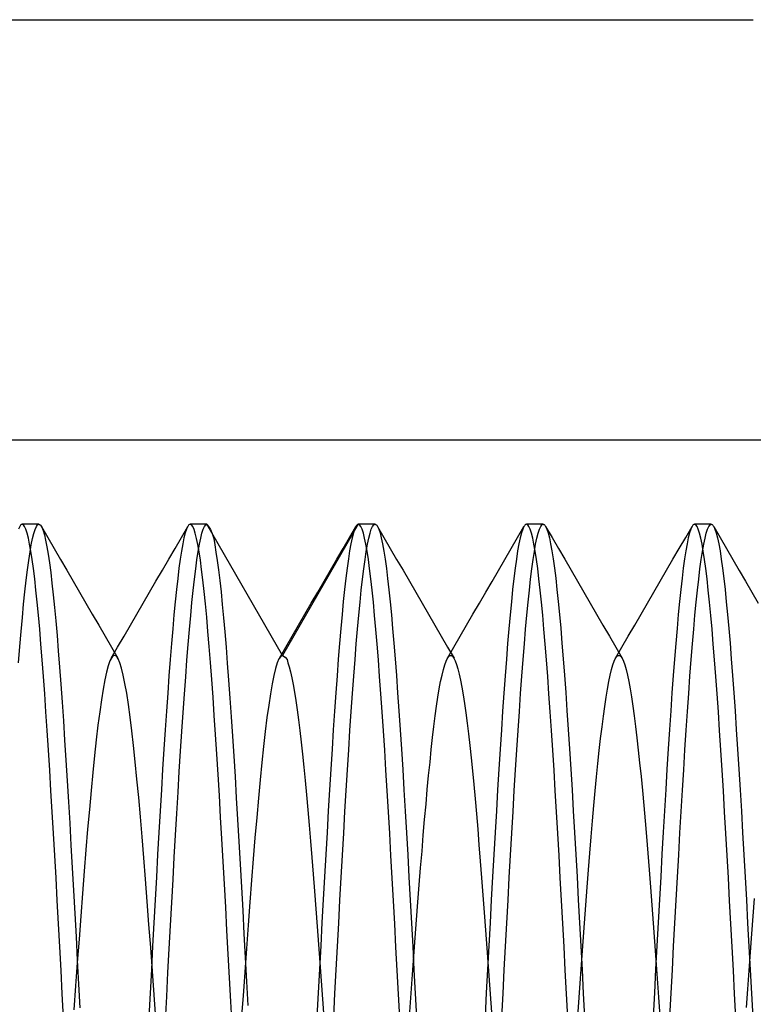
# Model space of a CAD drawing. Header units: millimetres. Extents: x -1 to 50, y 0 to 191.
# Tile 103 of 146: x 5.82 to 8, y 180.57 to 183.5. Entities that reach past the tile are written whole.
import ezdxf

# ---------------------------------------------------------------- set-up
doc = ezdxf.new("R2010")
doc.units = ezdxf.units.MM
doc.layers.add('MAIN-2', color=7, linetype='Continuous')

msp = doc.modelspace()

# ---------------------------------------------------------------- linework, layer by layer
at = {"layer": 'MAIN-2'}
for p, q in [((0.8, 183.5), (8, 183.5)), ((9, 182.25), (0, 182.25)), ((9, 182.25), (0, 182.25)), ((5.8178, 181.9937), (5.814, 181.9857)), ((5.819, 181.9957), (5.8178, 181.9937)), ((5.8202, 181.9972), (5.819, 181.9957)), ((5.8214, 181.9984), (5.8202, 181.9972)), ((5.8226, 181.9993), (5.8214, 181.9984)), ((5.8238, 181.9998), (5.8226, 181.9993)), ((5.825, 182), (5.8238, 181.9998)), ((5.8287, 181.9983), (5.825, 182)), ((5.875, 182), (5.825, 182)), ((5.8325, 181.9934), (5.8287, 181.9983)), ((5.8362, 181.9851), (5.8325, 181.9934)), ((5.8637, 181.9848), (5.8674, 181.9932)), ((5.8674, 181.9932), (5.8712, 181.9983)), ((5.8712, 181.9983), (5.875, 182)), ((5.875, 182), (5.8758, 181.9999)), ((5.8758, 181.9999), (5.8766, 181.9997)), ((5.8766, 181.9997), (5.8774, 181.9993)), ((5.8774, 181.9993), (5.8782, 181.9987)), ((5.8782, 181.9987), (5.879, 181.998)), ((5.879, 181.998), (5.8798, 181.9972)), ((5.8798, 181.9972), (5.8836, 181.9912)), ((5.8823, 181.9936), (5.9012, 181.961)), ((5.8836, 181.9912), (5.8874, 181.9818)), ((6.2988, 181.9611), (6.3177, 181.9937)), ((6.3177, 181.9937), (6.314, 181.9856)), ((6.3189, 181.9956), (6.3177, 181.9937)), ((6.3201, 181.9972), (6.3189, 181.9956)), ((6.3214, 181.9984), (6.3201, 181.9972)), ((6.3226, 181.9993), (6.3214, 181.9984)), ((6.3238, 181.9998), (6.3226, 181.9993)), ((6.325, 182), (6.3238, 181.9998)), ((6.3288, 181.9983), (6.325, 182)), ((6.3749, 182), (6.325, 182)), ((6.3326, 181.9933), (6.3288, 181.9983)), ((6.3364, 181.9849), (6.3326, 181.9933)), ((6.3638, 181.9851), (6.3675, 181.9934)), ((6.3675, 181.9934), (6.3712, 181.9983)), ((6.3712, 181.9983), (6.3749, 182)), ((6.6, 181.6102), (6.3749, 182)), ((6.3749, 182), (6.3751, 181.9983)), ((6.3751, 181.9983), (6.3791, 181.9932)), ((6.3791, 181.9932), (6.385, 181.9848)), ((6.825, 182), (6.6, 181.6102)), ((6.7988, 181.9611), (6.8177, 181.9937)), ((6.8177, 181.9937), (6.814, 181.9856)), ((6.819, 181.9956), (6.8177, 181.9937)), ((6.8202, 181.9972), (6.819, 181.9956)), ((6.8214, 181.9984), (6.8202, 181.9972)), ((6.8226, 181.9993), (6.8214, 181.9984)), ((6.8238, 181.9998), (6.8226, 181.9993)), ((6.825, 182), (6.8238, 181.9998)), ((6.8288, 181.9983), (6.825, 182)), ((6.875, 182), (6.825, 182)), ((6.8325, 181.9933), (6.8288, 181.9983)), ((6.8362, 181.9851), (6.8325, 181.9933)), ((6.8637, 181.9851), (6.8675, 181.9934)), ((6.8675, 181.9934), (6.8712, 181.9983)), ((6.8712, 181.9983), (6.875, 182)), ((6.875, 182), (6.8762, 181.9998)), ((6.8762, 181.9998), (6.8774, 181.9993)), ((6.8774, 181.9993), (6.8786, 181.9984)), ((6.8786, 181.9984), (6.8798, 181.9972)), ((6.8798, 181.9972), (6.8811, 181.9956)), ((6.8811, 181.9956), (6.8823, 181.9937)), ((6.8823, 181.9937), (6.886, 181.9855)), ((6.8823, 181.9937), (6.9012, 181.961)), ((7.2988, 181.961), (7.3177, 181.9937)), ((7.3177, 181.9937), (7.314, 181.9856)), ((7.3189, 181.9956), (7.3177, 181.9937)), ((7.3202, 181.9972), (7.3189, 181.9956)), ((7.3214, 181.9984), (7.3202, 181.9972)), ((7.3226, 181.9993), (7.3214, 181.9984)), ((7.3238, 181.9998), (7.3226, 181.9993)), ((7.325, 182), (7.3238, 181.9998)), ((7.3288, 181.9984), (7.325, 182)), ((7.375, 182), (7.325, 182)), ((7.3325, 181.9934), (7.3288, 181.9984)), ((7.3362, 181.9852), (7.3325, 181.9934)), ((7.3638, 181.9851), (7.3675, 181.9934)), ((7.3675, 181.9934), (7.3712, 181.9984)), ((7.3712, 181.9984), (7.375, 182)), ((7.375, 182), (7.3762, 181.9998)), ((7.3762, 181.9998), (7.3774, 181.9993)), ((7.3774, 181.9993), (7.3786, 181.9985)), ((7.3786, 181.9985), (7.3798, 181.9973)), ((7.3798, 181.9973), (7.381, 181.9957)), ((7.381, 181.9957), (7.3822, 181.9938)), ((7.3822, 181.9938), (7.386, 181.9858)), ((7.3822, 181.9937), (7.4012, 181.9611)), ((7.7988, 181.9611), (7.8178, 181.9937)), ((7.8178, 181.9937), (7.814, 181.9857)), ((7.819, 181.9957), (7.8178, 181.9937)), ((7.8202, 181.9972), (7.819, 181.9957)), ((7.8214, 181.9984), (7.8202, 181.9972)), ((7.8226, 181.9993), (7.8214, 181.9984)), ((7.8238, 181.9998), (7.8226, 181.9993)), ((7.825, 182), (7.8238, 181.9998)), ((7.8287, 181.9983), (7.825, 182)), ((7.875, 182), (7.825, 182)), ((7.8325, 181.9934), (7.8287, 181.9983)), ((7.8362, 181.9851), (7.8325, 181.9934)), ((7.8637, 181.9851), (7.8675, 181.9934)), ((7.8675, 181.9934), (7.8712, 181.9983)), ((7.8712, 181.9983), (7.875, 182)), ((7.875, 182), (7.8762, 181.9998)), ((7.8762, 181.9998), (7.8774, 181.9993)), ((7.8774, 181.9993), (7.8786, 181.9984)), ((7.8786, 181.9984), (7.8798, 181.9972)), ((7.8798, 181.9972), (7.881, 181.9956)), ((7.881, 181.9956), (7.8823, 181.9937)), ((7.8823, 181.9937), (7.886, 181.9856)), ((7.8823, 181.9937), (7.9012, 181.961)), ((5.84, 181.9736), (5.8362, 181.9851)), ((5.8437, 181.9588), (5.84, 181.9736)), ((5.8561, 181.9578), (5.8599, 181.973)), ((5.8599, 181.973), (5.8637, 181.9848)), ((5.8874, 181.9818), (5.8912, 181.969)), ((5.8912, 181.969), (5.895, 181.9529)), ((6.3102, 181.9742), (6.3065, 181.9595)), ((6.314, 181.9856), (6.3102, 181.9742)), ((6.3401, 181.9732), (6.3364, 181.9849)), ((6.3439, 181.9581), (6.3401, 181.9732)), ((6.3563, 181.9586), (6.36, 181.9735)), ((6.36, 181.9735), (6.3638, 181.9851)), ((6.385, 181.9848), (6.3906, 181.9729)), ((6.3906, 181.9729), (6.3949, 181.9578)), ((6.8103, 181.9743), (6.8065, 181.9597)), ((6.814, 181.9856), (6.8103, 181.9743)), ((6.84, 181.9736), (6.8362, 181.9851)), ((6.8437, 181.9589), (6.84, 181.9736)), ((6.8563, 181.9588), (6.86, 181.9736)), ((6.86, 181.9736), (6.8637, 181.9851)), ((6.886, 181.9855), (6.8897, 181.9742)), ((6.8897, 181.9742), (6.8935, 181.9595)), ((7.3102, 181.9742), (7.3065, 181.9596)), ((7.314, 181.9856), (7.3102, 181.9742)), ((7.34, 181.9737), (7.3362, 181.9852)), ((7.3437, 181.9589), (7.34, 181.9737)), ((7.3563, 181.9588), (7.36, 181.9736)), ((7.36, 181.9736), (7.3638, 181.9851)), ((7.386, 181.9858), (7.3897, 181.9745)), ((7.3897, 181.9745), (7.3934, 181.9599)), ((7.8103, 181.9743), (7.8066, 181.9598)), ((7.814, 181.9857), (7.8103, 181.9743)), ((7.84, 181.9736), (7.8362, 181.9851)), ((7.8437, 181.9588), (7.84, 181.9736)), ((7.8563, 181.9588), (7.86, 181.9736)), ((7.86, 181.9736), (7.8637, 181.9851)), ((7.886, 181.9856), (7.8897, 181.9742)), ((7.8897, 181.9742), (7.8935, 181.9596)), ((5.8474, 181.9409), (5.8437, 181.9588)), ((5.8512, 181.9198), (5.8474, 181.9409)), ((5.8485, 181.9177), (5.8523, 181.9394)), ((5.8523, 181.9394), (5.8561, 181.9578)), ((5.895, 181.9529), (5.8988, 181.9335)), ((5.8988, 181.9335), (5.9026, 181.9109)), ((5.9012, 181.961), (5.9201, 181.9284)), ((6.2799, 181.9285), (6.2988, 181.9611)), ((6.3028, 181.9417), (6.2991, 181.9206)), ((6.3065, 181.9595), (6.3028, 181.9417)), ((6.3477, 181.9398), (6.3439, 181.9581)), ((6.3515, 181.9182), (6.3477, 181.9398)), ((6.3488, 181.9192), (6.3525, 181.9405)), ((6.3525, 181.9405), (6.3563, 181.9586)), ((6.3949, 181.9578), (6.3984, 181.9393)), ((6.3984, 181.9393), (6.4016, 181.9175)), ((6.7799, 181.9285), (6.7988, 181.9611)), ((6.8028, 181.9419), (6.7991, 181.921)), ((6.8065, 181.9597), (6.8028, 181.9419)), ((6.8474, 181.941), (6.8437, 181.9589)), ((6.8512, 181.9198), (6.8474, 181.941)), ((6.8488, 181.9196), (6.8525, 181.9408)), ((6.8525, 181.9408), (6.8563, 181.9588)), ((6.8935, 181.9595), (6.8972, 181.9417)), ((6.8972, 181.9417), (6.901, 181.9206)), ((6.9012, 181.961), (6.9201, 181.9284)), ((7.2799, 181.9284), (7.2988, 181.961)), ((7.3028, 181.9418), (7.299, 181.9208)), ((7.3065, 181.9596), (7.3028, 181.9418)), ((7.3474, 181.9409), (7.3437, 181.9589)), ((7.3512, 181.9198), (7.3474, 181.9409)), ((7.3488, 181.9196), (7.3525, 181.9408)), ((7.3525, 181.9408), (7.3563, 181.9588)), ((7.3934, 181.9599), (7.3972, 181.9421)), ((7.3972, 181.9421), (7.4009, 181.9211)), ((7.4012, 181.9611), (7.4201, 181.9285)), ((7.7799, 181.9285), (7.7988, 181.9611)), ((7.8028, 181.942), (7.7991, 181.9211)), ((7.8066, 181.9598), (7.8028, 181.942)), ((7.8474, 181.9409), (7.8437, 181.9588)), ((7.8512, 181.9198), (7.8474, 181.9409)), ((7.8488, 181.9196), (7.8525, 181.9408)), ((7.8525, 181.9408), (7.8563, 181.9588)), ((7.8935, 181.9596), (7.8972, 181.9418)), ((7.8972, 181.9418), (7.9009, 181.9207)), ((7.9012, 181.961), (7.9201, 181.9284)), ((5.8447, 181.8928), (5.8485, 181.9177)), ((5.8549, 181.8956), (5.8512, 181.9198)), ((5.9026, 181.9109), (5.9063, 181.8851)), ((5.9201, 181.9284), (5.939, 181.8958)), ((6.261, 181.8959), (6.2799, 181.9285)), ((6.2991, 181.9206), (6.2953, 181.8965)), ((6.345, 181.8947), (6.3488, 181.9192)), ((6.3552, 181.8934), (6.3515, 181.9182)), ((6.4016, 181.9175), (6.4051, 181.8924)), ((6.761, 181.8959), (6.7799, 181.9285)), ((6.7991, 181.921), (6.7954, 181.8969)), ((6.845, 181.8952), (6.8488, 181.9196)), ((6.8549, 181.8955), (6.8512, 181.9198)), ((6.901, 181.9206), (6.9047, 181.8964)), ((6.9201, 181.9284), (6.9391, 181.8958)), ((7.2609, 181.8957), (7.2799, 181.9284)), ((7.299, 181.9208), (7.2953, 181.8966)), ((7.345, 181.8952), (7.3488, 181.9196)), ((7.3549, 181.8955), (7.3512, 181.9198)), ((7.4009, 181.9211), (7.4046, 181.8969)), ((7.4201, 181.9285), (7.439, 181.8959)), ((7.761, 181.8959), (7.7799, 181.9285)), ((7.7991, 181.9211), (7.7954, 181.8971)), ((7.845, 181.8952), (7.8488, 181.9196)), ((7.8549, 181.8956), (7.8512, 181.9198)), ((7.9009, 181.9207), (7.9047, 181.8965)), ((7.9201, 181.9284), (7.9391, 181.8957)), ((5.8409, 181.8647), (5.8447, 181.8928)), ((5.8587, 181.8683), (5.8549, 181.8956)), ((5.9063, 181.8851), (5.9101, 181.8563)), ((5.939, 181.8958), (5.958, 181.8632)), ((6.2421, 181.8633), (6.261, 181.8959)), ((6.2953, 181.8965), (6.2916, 181.8693)), ((6.3413, 181.8672), (6.345, 181.8947)), ((6.359, 181.8656), (6.3552, 181.8934)), ((6.4051, 181.8924), (6.4088, 181.8642)), ((6.7421, 181.8633), (6.761, 181.8959)), ((6.7954, 181.8969), (6.7916, 181.8696)), ((6.8413, 181.8678), (6.845, 181.8952)), ((6.8586, 181.8682), (6.8549, 181.8955)), ((6.9047, 181.8964), (6.9084, 181.869)), ((6.9391, 181.8958), (6.958, 181.8632)), ((7.242, 181.8631), (7.2609, 181.8957)), ((7.2953, 181.8966), (7.2916, 181.8694)), ((7.3413, 181.8677), (7.345, 181.8952)), ((7.3586, 181.8682), (7.3549, 181.8955)), ((7.4046, 181.8969), (7.4084, 181.8696)), ((7.439, 181.8959), (7.4579, 181.8633)), ((7.7421, 181.8633), (7.761, 181.8959)), ((7.7954, 181.8971), (7.7916, 181.8699)), ((7.8413, 181.8678), (7.845, 181.8952)), ((7.8586, 181.8683), (7.8549, 181.8956)), ((7.9047, 181.8965), (7.9084, 181.8692)), ((7.9391, 181.8957), (7.958, 181.8631)), ((5.8372, 181.8336), (5.8409, 181.8647)), ((5.8624, 181.8379), (5.8587, 181.8683)), ((5.9101, 181.8563), (5.9139, 181.8246)), ((5.958, 181.8632), (5.9769, 181.8305)), ((6.2231, 181.8306), (6.2421, 181.8633)), ((6.2916, 181.8693), (6.2878, 181.8391)), ((6.3375, 181.8367), (6.3413, 181.8672)), ((6.3628, 181.8346), (6.359, 181.8656)), ((6.4088, 181.8642), (6.4127, 181.8329)), ((6.7231, 181.8306), (6.7421, 181.8633)), ((6.7916, 181.8696), (6.7879, 181.8394)), ((6.8376, 181.8374), (6.8413, 181.8678)), ((6.8624, 181.8378), (6.8586, 181.8682)), ((6.9084, 181.869), (6.9122, 181.8388)), ((6.958, 181.8632), (6.9769, 181.8305)), ((7.2231, 181.8304), (7.242, 181.8631)), ((7.2916, 181.8694), (7.2878, 181.8391)), ((7.3376, 181.8373), (7.3413, 181.8677)), ((7.3624, 181.8379), (7.3586, 181.8682)), ((7.4084, 181.8696), (7.4121, 181.8394)), ((7.4579, 181.8633), (7.4769, 181.8306)), ((7.7231, 181.8306), (7.7421, 181.8633)), ((7.7916, 181.8699), (7.7879, 181.8397)), ((7.8376, 181.8374), (7.8413, 181.8678)), ((7.8624, 181.8379), (7.8586, 181.8683)), ((7.9084, 181.8692), (7.9122, 181.8389)), ((7.958, 181.8631), (7.9769, 181.8305)), ((5.8334, 181.7996), (5.8372, 181.8336)), ((5.8661, 181.8046), (5.8624, 181.8379)), ((5.9139, 181.8246), (5.9176, 181.7899)), ((5.9769, 181.8305), (5.9959, 181.7979)), ((6.2041, 181.7979), (6.2231, 181.8306)), ((6.2878, 181.8391), (6.2841, 181.8059)), ((6.3338, 181.8034), (6.3375, 181.8367)), ((6.3665, 181.8007), (6.3628, 181.8346)), ((6.4127, 181.8329), (6.4166, 181.7988)), ((6.7042, 181.7979), (6.7231, 181.8306)), ((6.7879, 181.8394), (6.7842, 181.8062)), ((6.8338, 181.8041), (6.8376, 181.8374)), ((6.8661, 181.8045), (6.8624, 181.8378)), ((6.9122, 181.8388), (6.9159, 181.8056)), ((6.9769, 181.8305), (6.9959, 181.7979)), ((7.2041, 181.7978), (7.2231, 181.8304)), ((7.2878, 181.8391), (7.2841, 181.806)), ((7.3338, 181.8041), (7.3376, 181.8373)), ((7.3661, 181.8047), (7.3624, 181.8379)), ((7.4121, 181.8394), (7.4158, 181.8063)), ((7.4769, 181.8306), (7.4958, 181.798)), ((7.7042, 181.7979), (7.7231, 181.8306)), ((7.7879, 181.8397), (7.7842, 181.8066)), ((7.8338, 181.8042), (7.8376, 181.8374)), ((7.8661, 181.8046), (7.8624, 181.8379)), ((7.9122, 181.8389), (7.9159, 181.8058)), ((7.9769, 181.8305), (7.9959, 181.7978)), ((5.8296, 181.7628), (5.8334, 181.7996)), ((5.8699, 181.7684), (5.8661, 181.8046)), ((5.9176, 181.7899), (5.9214, 181.7526)), ((5.9959, 181.7979), (6.0148, 181.7652)), ((6.1852, 181.7653), (6.2041, 181.7979)), ((6.2841, 181.8059), (6.2804, 181.7699)), ((6.3301, 181.7673), (6.3338, 181.8034)), ((6.3703, 181.7639), (6.3665, 181.8007)), ((6.4166, 181.7988), (6.4205, 181.7619)), ((6.6852, 181.7652), (6.7042, 181.7979)), ((6.7842, 181.8062), (6.7804, 181.7702)), ((6.8301, 181.7682), (6.8338, 181.8041)), ((6.8698, 181.7683), (6.8661, 181.8045)), ((6.9159, 181.8056), (6.9196, 181.7698)), ((6.9959, 181.7979), (7.0149, 181.7652)), ((7.1851, 181.7651), (7.2041, 181.7978)), ((7.2841, 181.806), (7.2804, 181.77)), ((7.3301, 181.7682), (7.3338, 181.8041)), ((7.3698, 181.7685), (7.3661, 181.8047)), ((7.4158, 181.8063), (7.4196, 181.7705)), ((7.4958, 181.798), (7.5148, 181.7653)), ((7.6852, 181.7653), (7.7042, 181.7979)), ((7.7842, 181.8066), (7.7804, 181.7706)), ((7.8301, 181.7683), (7.8338, 181.8042)), ((7.8698, 181.7684), (7.8661, 181.8046)), ((7.9159, 181.8058), (7.9196, 181.77)), ((7.9959, 181.7978), (8.0149, 181.7651)), ((5.8259, 181.7234), (5.8296, 181.7628)), ((5.8736, 181.7295), (5.8699, 181.7684)), ((6.0148, 181.7652), (6.0338, 181.7325)), ((6.1662, 181.7326), (6.1852, 181.7653)), ((6.2804, 181.7699), (6.2766, 181.7311)), ((6.3264, 181.7286), (6.3301, 181.7673)), ((6.3741, 181.7242), (6.3703, 181.7639)), ((6.4205, 181.7619), (6.4242, 181.7223)), ((6.6662, 181.7326), (6.6852, 181.7652)), ((6.7804, 181.7702), (6.7767, 181.7314)), ((6.8264, 181.7296), (6.8301, 181.7682)), ((6.8736, 181.7294), (6.8698, 181.7683)), ((6.9196, 181.7698), (6.9233, 181.7312)), ((7.0149, 181.7652), (7.0338, 181.7325)), ((7.1661, 181.7324), (7.1851, 181.7651)), ((7.2804, 181.77), (7.2766, 181.7312)), ((7.3264, 181.7297), (7.3301, 181.7682)), ((7.3736, 181.7296), (7.3698, 181.7685)), ((7.4196, 181.7705), (7.4233, 181.732)), ((7.5148, 181.7653), (7.5338, 181.7326)), ((7.6662, 181.7326), (7.6852, 181.7653)), ((7.7804, 181.7706), (7.7767, 181.7317)), ((7.8264, 181.7297), (7.8301, 181.7683)), ((7.8736, 181.7294), (7.8698, 181.7684)), ((7.9196, 181.77), (7.9233, 181.7315)), ((5.8773, 181.6878), (5.8736, 181.7295)), ((5.9214, 181.7526), (5.9251, 181.7126)), ((6.0338, 181.7325), (6.0528, 181.6998)), ((6.1472, 181.6999), (6.1662, 181.7326)), ((6.2766, 181.7311), (6.2729, 181.6895)), ((6.3227, 181.6872), (6.3264, 181.7286)), ((6.6472, 181.6999), (6.6662, 181.7326)), ((6.7767, 181.7314), (6.7729, 181.6899)), ((6.8227, 181.6884), (6.8264, 181.7296)), ((6.8773, 181.6877), (6.8736, 181.7294)), ((6.9233, 181.7312), (6.927, 181.6901)), ((7.0338, 181.7325), (7.0528, 181.6998)), ((7.1472, 181.6998), (7.1661, 181.7324)), ((7.2766, 181.7312), (7.2729, 181.6897)), ((7.3227, 181.6884), (7.3264, 181.7297)), ((7.3773, 181.6879), (7.3736, 181.7296)), ((7.4233, 181.732), (7.427, 181.6909)), ((7.5338, 181.7326), (7.5528, 181.6999)), ((7.6472, 181.6999), (7.6662, 181.7326)), ((7.7767, 181.7317), (7.773, 181.6902)), ((7.8227, 181.6885), (7.8264, 181.7297)), ((7.8773, 181.6878), (7.8736, 181.7294)), ((7.9233, 181.7315), (7.927, 181.6904)), ((5.8222, 181.6813), (5.8259, 181.7234)), ((5.9251, 181.7126), (5.9288, 181.6698)), ((6.0528, 181.6998), (6.0718, 181.6671)), ((6.1282, 181.6672), (6.1472, 181.6999)), ((6.3778, 181.6818), (6.3741, 181.7242)), ((6.4242, 181.7223), (6.4279, 181.6799)), ((6.6282, 181.6672), (6.6472, 181.6999)), ((7.0528, 181.6998), (7.0718, 181.6672)), ((7.1282, 181.6671), (7.1472, 181.6998)), ((7.5528, 181.6999), (7.5718, 181.6673)), ((7.6282, 181.6672), (7.6472, 181.6999)), ((5.8184, 181.6364), (5.8222, 181.6813)), ((5.8811, 181.6436), (5.8773, 181.6878)), ((5.9288, 181.6698), (5.9326, 181.6243)), ((6.2729, 181.6895), (6.2692, 181.6453)), ((6.319, 181.6431), (6.3227, 181.6872)), ((6.3816, 181.6367), (6.3778, 181.6818)), ((6.4279, 181.6799), (6.4317, 181.6347)), ((6.7729, 181.6899), (6.7692, 181.6458)), ((6.819, 181.6445), (6.8227, 181.6884)), ((6.8811, 181.6435), (6.8773, 181.6877)), ((6.927, 181.6901), (6.9307, 181.6463)), ((7.2729, 181.6897), (7.2692, 181.6455)), ((7.319, 181.6444), (7.3227, 181.6884)), ((7.381, 181.6436), (7.3773, 181.6879)), ((7.427, 181.6909), (7.4307, 181.6471)), ((7.773, 181.6902), (7.7692, 181.6461)), ((7.819, 181.6447), (7.8227, 181.6885)), ((7.881, 181.6435), (7.8773, 181.6878)), ((7.927, 181.6904), (7.9307, 181.6466)), ((5.8848, 181.5968), (5.8811, 181.6436)), ((6.0718, 181.6671), (6.0908, 181.6344)), ((6.1092, 181.6345), (6.1282, 181.6672)), ((6.2692, 181.6453), (6.2654, 181.5986)), ((6.3152, 181.5964), (6.319, 181.6431)), ((6.6092, 181.6344), (6.6282, 181.6672)), ((6.7692, 181.6458), (6.7655, 181.5991)), ((6.8153, 181.598), (6.819, 181.6445)), ((6.8848, 181.5967), (6.8811, 181.6435)), ((6.9307, 181.6463), (6.9345, 181.5998)), ((7.0718, 181.6672), (7.0908, 181.6345)), ((7.1091, 181.6344), (7.1282, 181.6671)), ((7.2692, 181.6455), (7.2654, 181.5988)), ((7.3153, 181.5978), (7.319, 181.6444)), ((7.3848, 181.5968), (7.381, 181.6436)), ((7.4307, 181.6471), (7.4344, 181.6006)), ((7.5718, 181.6673), (7.5908, 181.6345)), ((7.6092, 181.6345), (7.6282, 181.6672)), ((7.7692, 181.6461), (7.7655, 181.5995)), ((7.8153, 181.5981), (7.819, 181.6447)), ((7.8848, 181.5968), (7.881, 181.6435)), ((7.9307, 181.6466), (7.9344, 181.6)), ((5.8146, 181.5887), (5.8184, 181.6364)), ((5.9326, 181.6243), (5.9363, 181.5758)), ((6.0902, 181.6018), (6.1092, 181.6345)), ((6.0908, 181.6344), (6.1099, 181.6017)), ((6.3854, 181.589), (6.3816, 181.6367)), ((6.4317, 181.6347), (6.4354, 181.5868)), ((6.5902, 181.6017), (6.6092, 181.6344)), ((7.0901, 181.6017), (7.1091, 181.6344)), ((7.0908, 181.6345), (7.1098, 181.6018)), ((7.5902, 181.6018), (7.6092, 181.6345)), ((7.5908, 181.6345), (7.6098, 181.6018)), ((5.8885, 181.5476), (5.8848, 181.5968)), ((6.0863, 181.5939), (6.0812, 181.5795)), ((6.0914, 181.6038), (6.0863, 181.5939)), ((6.0946, 181.6077), (6.0914, 181.6038)), ((6.0978, 181.6098), (6.0946, 181.6077)), ((6.101, 181.6101), (6.0978, 181.6098)), ((6.1042, 181.6086), (6.101, 181.6101)), ((6.1074, 181.6053), (6.1042, 181.6086)), ((6.1107, 181.6003), (6.1074, 181.6053)), ((6.1158, 181.5886), (6.1107, 181.6003)), ((6.1208, 181.5725), (6.1158, 181.5886)), ((6.2654, 181.5986), (6.2617, 181.5495)), ((6.3115, 181.547), (6.3152, 181.5964)), ((6.3892, 181.5389), (6.3854, 181.589)), ((6.4354, 181.5868), (6.4393, 181.5362)), ((6.584, 181.5878), (6.5789, 181.5715)), ((6.5891, 181.5998), (6.584, 181.5878)), ((6.5942, 181.6073), (6.5891, 181.5998)), ((6.5952, 181.6082), (6.5942, 181.6073)), ((6.5961, 181.6089), (6.5952, 181.6082)), ((6.5971, 181.6095), (6.5961, 181.6089)), ((6.5981, 181.6099), (6.5971, 181.6095)), ((6.599, 181.6102), (6.5981, 181.6099)), ((6.6, 181.6102), (6.599, 181.6102)), ((6.5999, 181.6102), (6.5993, 181.6097)), ((6.5993, 181.6097), (6.6079, 181.6048)), ((6.6079, 181.6048), (6.613, 181.5978)), ((6.613, 181.5978), (6.6157, 181.5886)), ((6.6157, 181.5886), (6.6194, 181.5765)), ((6.7655, 181.5991), (6.7617, 181.55)), ((6.8116, 181.5488), (6.8153, 181.598)), ((6.8885, 181.5474), (6.8848, 181.5967)), ((6.9345, 181.5998), (6.9382, 181.5507)), ((7.0781, 181.5683), (7.0821, 181.5822)), ((7.0821, 181.5822), (7.0861, 181.5933)), ((7.0861, 181.5933), (7.0901, 181.6017)), ((7.0901, 181.6017), (7.0941, 181.6072)), ((7.0941, 181.6072), (7.096, 181.6089)), ((7.096, 181.6089), (7.0979, 181.6099)), ((7.0979, 181.6099), (7.0998, 181.6103)), ((7.0998, 181.6103), (7.1017, 181.61)), ((7.1017, 181.61), (7.1036, 181.6091)), ((7.1036, 181.6091), (7.1055, 181.6076)), ((7.1055, 181.6076), (7.1095, 181.6023)), ((7.1095, 181.6023), (7.1135, 181.5944)), ((7.1135, 181.5944), (7.1174, 181.5837)), ((7.1174, 181.5837), (7.1213, 181.5705)), ((7.2654, 181.5988), (7.2617, 181.5497)), ((7.3116, 181.5486), (7.3153, 181.5978)), ((7.3885, 181.5476), (7.3848, 181.5968)), ((7.4344, 181.6006), (7.4381, 181.5515)), ((7.578, 181.5683), (7.582, 181.5822)), ((7.582, 181.5822), (7.5861, 181.5933)), ((7.5861, 181.5933), (7.5901, 181.6017)), ((7.5901, 181.6017), (7.5941, 181.6072)), ((7.5941, 181.6072), (7.5961, 181.6089)), ((7.5961, 181.6089), (7.598, 181.6099)), ((7.598, 181.6099), (7.6, 181.6103)), ((7.6, 181.6103), (7.602, 181.6099)), ((7.602, 181.6099), (7.6039, 181.6089)), ((7.6039, 181.6089), (7.6059, 181.6073)), ((7.6059, 181.6073), (7.6099, 181.6017)), ((7.6099, 181.6017), (7.6139, 181.5934)), ((7.6139, 181.5934), (7.6179, 181.5823)), ((7.6179, 181.5823), (7.6219, 181.5685)), ((7.7655, 181.5995), (7.7618, 181.5504)), ((7.8116, 181.549), (7.8153, 181.5981)), ((7.8885, 181.5476), (7.8848, 181.5968)), ((7.9344, 181.6), (7.9382, 181.5509)), ((5.9363, 181.5758), (5.9401, 181.5247)), ((6.0761, 181.5606), (6.071, 181.5372)), ((6.0812, 181.5795), (6.0761, 181.5606)), ((6.1259, 181.552), (6.1208, 181.5725)), ((6.131, 181.527), (6.1259, 181.552)), ((6.5789, 181.5715), (6.5738, 181.5508)), ((6.6194, 181.5765), (6.6237, 181.5616)), ((6.6237, 181.5616), (6.6277, 181.5441)), ((7.074, 181.5517), (7.0781, 181.5683)), ((7.1213, 181.5705), (7.1252, 181.5548)), ((7.1252, 181.5548), (7.1291, 181.5366)), ((7.574, 181.5516), (7.578, 181.5683)), ((7.6219, 181.5685), (7.6259, 181.552)), ((7.6259, 181.552), (7.6299, 181.5329)), ((5.8923, 181.4961), (5.8885, 181.5476)), ((5.9401, 181.5247), (5.944, 181.4712)), ((6.071, 181.5372), (6.0658, 181.5095)), ((6.1361, 181.4978), (6.131, 181.527)), ((6.2617, 181.5495), (6.258, 181.4981)), ((6.3077, 181.4952), (6.3115, 181.547)), ((6.3929, 181.4864), (6.3892, 181.5389)), ((6.4393, 181.5362), (6.4431, 181.4832)), ((6.5688, 181.5258), (6.5637, 181.4964)), ((6.5738, 181.5508), (6.5688, 181.5258)), ((6.6277, 181.5441), (6.6316, 181.5239)), ((6.6316, 181.5239), (6.6355, 181.5012)), ((6.7617, 181.55), (6.758, 181.4986)), ((6.8078, 181.4972), (6.8116, 181.5488)), ((6.8923, 181.4959), (6.8885, 181.5474)), ((6.9382, 181.5507), (6.9419, 181.4991)), ((7.066, 181.5106), (7.07, 181.5324)), ((7.07, 181.5324), (7.074, 181.5517)), ((7.1291, 181.5366), (7.133, 181.5159)), ((7.2617, 181.5497), (7.258, 181.4982)), ((7.3078, 181.4971), (7.3116, 181.5486)), ((7.3922, 181.4961), (7.3885, 181.5476)), ((7.4381, 181.5515), (7.4419, 181.5)), ((7.566, 181.5104), (7.57, 181.5323)), ((7.57, 181.5323), (7.574, 181.5516)), ((7.6299, 181.5329), (7.6339, 181.5111)), ((7.7618, 181.5504), (7.758, 181.499)), ((7.8078, 181.4974), (7.8116, 181.549)), ((7.8922, 181.4961), (7.8885, 181.5476)), ((7.9382, 181.5509), (7.9419, 181.4993)), ((5.896, 181.4424), (5.8923, 181.4961)), ((6.0658, 181.5095), (6.0607, 181.4778)), ((6.1412, 181.4644), (6.1361, 181.4978)), ((6.258, 181.4981), (6.2542, 181.4445)), ((6.304, 181.4409), (6.3077, 181.4952)), ((6.5637, 181.4964), (6.5585, 181.4628)), ((6.6355, 181.5012), (6.6395, 181.476)), ((6.758, 181.4986), (6.7543, 181.4449)), ((6.8041, 181.4433), (6.8078, 181.4972)), ((6.896, 181.4421), (6.8923, 181.4959)), ((6.9419, 181.4991), (6.9457, 181.4452)), ((7.062, 181.4863), (7.066, 181.5106)), ((7.133, 181.5159), (7.1369, 181.4928)), ((7.258, 181.4982), (7.2542, 181.4446)), ((7.3041, 181.4433), (7.3078, 181.4971)), ((7.396, 181.4425), (7.3922, 181.4961)), ((7.4419, 181.5), (7.4456, 181.4461)), ((7.562, 181.4858), (7.566, 181.5104)), ((7.6339, 181.5111), (7.6379, 181.4867)), ((7.758, 181.499), (7.7543, 181.4454)), ((7.8041, 181.4436), (7.8078, 181.4974)), ((7.896, 181.4424), (7.8922, 181.4961)), ((7.9419, 181.4993), (7.9457, 181.4455)), ((5.944, 181.4712), (5.9478, 181.4155)), ((6.0607, 181.4778), (6.0557, 181.4423)), ((6.1464, 181.4271), (6.1412, 181.4644)), ((6.3967, 181.4318), (6.3929, 181.4864)), ((6.4431, 181.4832), (6.4469, 181.4279)), ((6.6395, 181.476), (6.6435, 181.4485)), ((7.058, 181.4595), (7.062, 181.4863)), ((7.1369, 181.4928), (7.1408, 181.4673)), ((7.1408, 181.4673), (7.1447, 181.4395)), ((7.5579, 181.4588), (7.562, 181.4858)), ((7.6379, 181.4867), (7.6419, 181.4598)), ((5.8997, 181.3866), (5.896, 181.4424)), ((6.0557, 181.4423), (6.0506, 181.4029)), ((6.2542, 181.4445), (6.2505, 181.3888)), ((6.3002, 181.3844), (6.304, 181.4409)), ((6.5585, 181.4628), (6.5534, 181.4253)), ((6.6435, 181.4485), (6.6474, 181.4187)), ((6.7543, 181.4449), (6.7505, 181.3893)), ((6.8003, 181.3875), (6.8041, 181.4433)), ((6.8997, 181.3863), (6.896, 181.4421)), ((6.9457, 181.4452), (6.9495, 181.3893)), ((7.0541, 181.4305), (7.058, 181.4595)), ((7.1447, 181.4395), (7.1486, 181.4093)), ((7.2542, 181.4446), (7.2505, 181.389)), ((7.3003, 181.3875), (7.3041, 181.4433)), ((7.3997, 181.3867), (7.396, 181.4425)), ((7.4456, 181.4461), (7.4494, 181.3901)), ((7.5539, 181.4293), (7.5579, 181.4588)), ((7.6419, 181.4598), (7.6459, 181.4305)), ((7.7543, 181.4454), (7.7506, 181.3897)), ((7.8004, 181.3877), (7.8041, 181.4436)), ((7.8997, 181.3866), (7.896, 181.4424)), ((7.9457, 181.4455), (7.9494, 181.3896)), ((5.9478, 181.4155), (5.9515, 181.3579)), ((6.1514, 181.3864), (6.1464, 181.4271)), ((6.4005, 181.375), (6.3967, 181.4318)), ((6.4469, 181.4279), (6.4507, 181.3705)), ((6.5534, 181.4253), (6.5483, 181.3842)), ((6.6474, 181.4187), (6.6514, 181.3868)), ((7.0501, 181.3993), (7.0541, 181.4305)), ((7.1486, 181.4093), (7.1525, 181.3768)), ((7.5499, 181.3975), (7.5539, 181.4293)), ((7.6459, 181.4305), (7.6499, 181.3988)), ((5.9035, 181.3288), (5.8997, 181.3866)), ((6.0506, 181.4029), (6.0455, 181.3596)), ((6.1565, 181.342), (6.1514, 181.3864)), ((6.2505, 181.3888), (6.2468, 181.3312)), ((6.2964, 181.3259), (6.3002, 181.3844)), ((6.5483, 181.3842), (6.5432, 181.3396)), ((6.6514, 181.3868), (6.6553, 181.3528)), ((6.7505, 181.3893), (6.7468, 181.3316)), ((6.7966, 181.3297), (6.8003, 181.3875)), ((6.9035, 181.3286), (6.8997, 181.3863)), ((6.9495, 181.3893), (6.9532, 181.3313)), ((7.0462, 181.366), (7.0501, 181.3993)), ((7.1525, 181.3768), (7.1565, 181.3422)), ((7.2505, 181.389), (7.2468, 181.3313)), ((7.2966, 181.3297), (7.3003, 181.3875)), ((7.4034, 181.329), (7.3997, 181.3867)), ((7.4494, 181.3901), (7.4532, 181.3322)), ((7.5459, 181.3635), (7.5499, 181.3975)), ((7.6499, 181.3988), (7.6539, 181.3648)), ((7.7506, 181.3897), (7.7468, 181.3321)), ((7.7966, 181.33), (7.8004, 181.3877)), ((7.9034, 181.3288), (7.8997, 181.3866)), ((7.9494, 181.3896), (7.9532, 181.3317)), ((5.9515, 181.3579), (5.9553, 181.2986)), ((6.0455, 181.3596), (6.0403, 181.3125)), ((6.4043, 181.3163), (6.4005, 181.375)), ((6.4507, 181.3705), (6.4545, 181.3111)), ((6.6553, 181.3528), (6.6592, 181.3167)), ((7.0422, 181.3304), (7.0462, 181.366)), ((7.5419, 181.3274), (7.5459, 181.3635)), ((7.6539, 181.3648), (7.6579, 181.3288)), ((5.9072, 181.2693), (5.9035, 181.3288)), ((6.1616, 181.294), (6.1565, 181.342)), ((6.2468, 181.3312), (6.243, 181.2717)), ((6.2926, 181.2655), (6.2964, 181.3259)), ((6.5432, 181.3396), (6.5382, 181.2917)), ((6.7468, 181.3316), (6.7431, 181.2722)), ((6.7929, 181.2702), (6.7966, 181.3297)), ((6.9072, 181.269), (6.9035, 181.3286)), ((6.9532, 181.3313), (6.957, 181.2716)), ((7.0383, 181.2927), (7.0422, 181.3304)), ((7.1565, 181.3422), (7.1604, 181.3055)), ((7.2468, 181.3313), (7.243, 181.2719)), ((7.2929, 181.2702), (7.2966, 181.3297)), ((7.4072, 181.2695), (7.4034, 181.329)), ((7.4532, 181.3322), (7.4569, 181.2724)), ((7.5379, 181.2893), (7.5419, 181.3274)), ((7.6579, 181.3288), (7.6619, 181.2906)), ((7.7468, 181.3321), (7.7431, 181.2726)), ((7.7929, 181.2705), (7.7966, 181.33)), ((7.9072, 181.2693), (7.9034, 181.3288)), ((7.9532, 181.3317), (7.9569, 181.272)), ((5.9553, 181.2986), (5.9591, 181.2377)), ((6.0403, 181.3125), (6.0352, 181.262)), ((6.1667, 181.2424), (6.1616, 181.294)), ((6.408, 181.2558), (6.4043, 181.3163)), ((6.4545, 181.3111), (6.4583, 181.2499)), ((6.5382, 181.2917), (6.5331, 181.2403)), ((6.6592, 181.3167), (6.6632, 181.2784)), ((7.0343, 181.2529), (7.0383, 181.2927)), ((7.1604, 181.3055), (7.1643, 181.2667)), ((7.534, 181.2493), (7.5379, 181.2893)), ((7.6619, 181.2906), (7.6659, 181.2504)), ((5.9109, 181.208), (5.9072, 181.2693)), ((6.0352, 181.262), (6.0301, 181.2085)), ((6.243, 181.2717), (6.2393, 181.2105)), ((6.2888, 181.2035), (6.2926, 181.2655)), ((6.6632, 181.2784), (6.6671, 181.238)), ((6.7431, 181.2722), (6.7393, 181.211)), ((6.7891, 181.209), (6.7929, 181.2702)), ((6.9109, 181.2078), (6.9072, 181.269)), ((6.957, 181.2716), (6.9607, 181.2103)), ((7.1643, 181.2667), (7.1683, 181.2261)), ((7.243, 181.2719), (7.2393, 181.2107)), ((7.2891, 181.209), (7.2929, 181.2702)), ((7.4109, 181.2082), (7.4072, 181.2695)), ((7.4569, 181.2724), (7.4607, 181.2111)), ((7.7431, 181.2726), (7.7394, 181.2114)), ((7.7892, 181.2093), (7.7929, 181.2705)), ((7.9109, 181.208), (7.9072, 181.2693)), ((7.9569, 181.272), (7.9607, 181.2106)), ((5.9591, 181.2377), (5.9628, 181.1752)), ((6.1718, 181.1877), (6.1667, 181.2424)), ((6.4118, 181.1936), (6.408, 181.2558)), ((6.4583, 181.2499), (6.4621, 181.1871)), ((6.5331, 181.2403), (6.528, 181.1856)), ((6.6671, 181.238), (6.6711, 181.1955)), ((7.0303, 181.2113), (7.0343, 181.2529)), ((7.53, 181.2074), (7.534, 181.2493)), ((7.6659, 181.2504), (7.6699, 181.2084)), ((5.9147, 181.1452), (5.9109, 181.208)), ((6.0301, 181.2085), (6.025, 181.1525)), ((6.2393, 181.2105), (6.2356, 181.1478)), ((6.2851, 181.1403), (6.2888, 181.2035)), ((6.7393, 181.211), (6.7356, 181.1483)), ((6.7854, 181.1463), (6.7891, 181.209)), ((6.9147, 181.145), (6.9109, 181.2078)), ((6.9607, 181.2103), (6.9644, 181.1474)), ((7.0264, 181.1679), (7.0303, 181.2113)), ((7.1683, 181.2261), (7.1722, 181.1837)), ((7.2393, 181.2107), (7.2356, 181.148)), ((7.2854, 181.1463), (7.2891, 181.209)), ((7.4146, 181.1454), (7.4109, 181.2082)), ((7.4607, 181.2111), (7.4644, 181.1482)), ((7.526, 181.1637), (7.53, 181.2074)), ((7.6699, 181.2084), (7.6739, 181.1645)), ((7.7394, 181.2114), (7.7356, 181.1487)), ((7.7854, 181.1466), (7.7892, 181.2093)), ((7.9146, 181.1452), (7.9109, 181.208)), ((7.9607, 181.2106), (7.9644, 181.1477)), ((5.9628, 181.1752), (5.9666, 181.1112)), ((6.177, 181.1303), (6.1718, 181.1877)), ((6.4156, 181.1298), (6.4118, 181.1936)), ((6.4621, 181.1871), (6.4659, 181.1227)), ((6.528, 181.1856), (6.5228, 181.128)), ((6.6711, 181.1955), (6.6751, 181.1514)), ((7.1722, 181.1837), (7.1761, 181.1397)), ((5.9184, 181.081), (5.9147, 181.1452)), ((6.025, 181.1525), (6.0199, 181.0939)), ((6.2356, 181.1478), (6.2318, 181.0836)), ((6.6751, 181.1514), (6.6791, 181.1056)), ((6.7356, 181.1483), (6.7319, 181.0841)), ((6.7817, 181.0821), (6.7854, 181.1463)), ((6.9184, 181.0807), (6.9147, 181.145)), ((6.9644, 181.1474), (6.9682, 181.0831)), ((7.0224, 181.1228), (7.0264, 181.1679)), ((7.2356, 181.148), (7.2318, 181.0838)), ((7.2817, 181.0821), (7.2854, 181.1463)), ((7.4184, 181.0812), (7.4146, 181.1454)), ((7.4644, 181.1482), (7.4681, 181.0839)), ((7.522, 181.1183), (7.526, 181.1637)), ((7.6739, 181.1645), (7.6779, 181.1189)), ((7.7356, 181.1487), (7.7319, 181.0845)), ((7.7817, 181.0825), (7.7854, 181.1466)), ((7.9184, 181.081), (7.9146, 181.1452)), ((7.9644, 181.1477), (7.9682, 181.0834)), ((6.182, 181.0707), (6.177, 181.1303)), ((6.2814, 181.0759), (6.2851, 181.1403)), ((6.4193, 181.0646), (6.4156, 181.1298)), ((6.4659, 181.1227), (6.4697, 181.0569)), ((6.5228, 181.128), (6.5177, 181.0679)), ((7.0184, 181.0763), (7.0224, 181.1228)), ((7.1761, 181.1397), (7.1801, 181.094)), ((7.518, 181.0712), (7.522, 181.1183)), ((7.6779, 181.1189), (7.6819, 181.0716)), ((5.9666, 181.1112), (5.9704, 181.0458)), ((6.0199, 181.0939), (6.0148, 181.0327)), ((6.6791, 181.1056), (6.6831, 181.0584)), ((6.7319, 181.0841), (6.7281, 181.0187)), ((7.1801, 181.094), (7.184, 181.0469)), ((7.2318, 181.0838), (7.2281, 181.0183)), ((7.4681, 181.0839), (7.4719, 181.0184)), ((7.7319, 181.0845), (7.7282, 181.0191)), ((5.9221, 181.0155), (5.9184, 181.081)), ((6.1871, 181.009), (6.182, 181.0707)), ((6.2318, 181.0836), (6.2281, 181.0181)), ((6.2776, 181.0104), (6.2814, 181.0759)), ((6.4231, 180.9981), (6.4193, 181.0646)), ((6.4697, 181.0569), (6.4735, 180.9899)), ((6.5177, 181.0679), (6.5127, 181.0059)), ((6.6831, 181.0584), (6.687, 181.0099)), ((6.7779, 181.0167), (6.7817, 181.0821)), ((6.9221, 181.0152), (6.9184, 181.0807)), ((6.9682, 181.0831), (6.9719, 181.0176)), ((7.0145, 181.0283), (7.0184, 181.0763)), ((7.2779, 181.0167), (7.2817, 181.0821)), ((7.4221, 181.0157), (7.4184, 181.0812)), ((7.514, 181.0226), (7.518, 181.0712)), ((7.6819, 181.0716), (7.686, 181.0228)), ((7.778, 181.0171), (7.7817, 181.0825)), ((7.9221, 181.0155), (7.9184, 181.081)), ((7.9682, 181.0834), (7.9719, 181.0178)), ((5.9704, 181.0458), (5.9741, 180.9793)), ((6.0148, 181.0327), (6.0097, 180.9689)), ((7.0105, 180.979), (7.0145, 181.0283)), ((7.184, 181.0469), (7.1879, 180.9984)), ((5.9259, 180.9489), (5.9221, 181.0155)), ((6.1922, 180.945), (6.1871, 181.009)), ((6.2281, 181.0181), (6.2244, 180.9515)), ((6.2739, 180.9438), (6.2776, 181.0104)), ((6.4269, 180.9305), (6.4231, 180.9981)), ((6.5127, 181.0059), (6.5076, 180.9422)), ((6.687, 181.0099), (6.691, 180.9602)), ((6.7281, 181.0187), (6.7244, 180.9521)), ((6.7742, 180.9502), (6.7779, 181.0167)), ((6.9259, 180.9485), (6.9221, 181.0152)), ((6.9719, 181.0176), (6.9757, 180.9509)), ((7.1879, 180.9984), (7.1919, 180.9487)), ((7.2281, 181.0183), (7.2244, 180.9518)), ((7.2742, 180.9502), (7.2779, 181.0167)), ((7.4258, 180.9491), (7.4221, 181.0157)), ((7.4719, 181.0184), (7.4756, 180.9517)), ((7.51, 180.9724), (7.514, 181.0226)), ((7.686, 181.0228), (7.69, 180.9725)), ((7.7282, 181.0191), (7.7244, 180.9525)), ((7.7742, 180.9506), (7.778, 181.0171)), ((7.9258, 180.9489), (7.9221, 181.0155)), ((7.9719, 181.0178), (7.9757, 180.951)), ((5.9741, 180.9793), (5.9779, 180.9117)), ((6.0097, 180.9689), (6.0046, 180.903)), ((6.4735, 180.9899), (6.4773, 180.9217)), ((7.0065, 180.9285), (7.0105, 180.979)), ((7.506, 180.9209), (7.51, 180.9724)), ((7.69, 180.9725), (7.6941, 180.9209)), ((5.9296, 180.8813), (5.9259, 180.9489)), ((6.1973, 180.8788), (6.1922, 180.945)), ((6.2244, 180.9515), (6.2206, 180.884)), ((6.2702, 180.8762), (6.2739, 180.9438)), ((6.5076, 180.9422), (6.5025, 180.8763)), ((6.691, 180.9602), (6.6949, 180.9093)), ((6.7244, 180.9521), (6.7207, 180.8845)), ((6.7705, 180.8826), (6.7742, 180.9502)), ((6.9296, 180.8809), (6.9259, 180.9485)), ((6.9757, 180.9509), (6.9794, 180.8832)), ((7.1919, 180.9487), (7.1958, 180.8979)), ((7.2244, 180.9518), (7.2206, 180.8842)), ((7.2705, 180.8827), (7.2742, 180.9502)), ((7.4296, 180.8815), (7.4258, 180.9491)), ((7.4756, 180.9517), (7.4794, 180.8839)), ((7.7244, 180.9525), (7.7207, 180.8849)), ((7.7705, 180.8831), (7.7742, 180.9506)), ((7.9296, 180.8812), (7.9258, 180.9489)), ((7.9757, 180.951), (7.9794, 180.8833)), ((5.9779, 180.9117), (5.9816, 180.8433)), ((6.4307, 180.8619), (6.4269, 180.9305)), ((6.4773, 180.9217), (6.4811, 180.8525)), ((6.6949, 180.9093), (6.6989, 180.8574)), ((7.0025, 180.8768), (7.0065, 180.9285)), ((7.5019, 180.8682), (7.506, 180.9209)), ((7.6941, 180.9209), (7.6981, 180.8682)), ((5.9333, 180.8128), (5.9296, 180.8813)), ((6.0046, 180.903), (5.9994, 180.8355)), ((6.2206, 180.884), (6.2169, 180.8156)), ((6.7207, 180.8845), (6.7169, 180.816)), ((6.7668, 180.8143), (6.7705, 180.8826)), ((6.9333, 180.8124), (6.9296, 180.8809)), ((6.9794, 180.8832), (6.9831, 180.8145)), ((7.1958, 180.8979), (7.1998, 180.8461)), ((7.2206, 180.8842), (7.2169, 180.8157)), ((7.2668, 180.8143), (7.2705, 180.8827)), ((7.4333, 180.813), (7.4296, 180.8815)), ((7.4794, 180.8839), (7.4831, 180.8152)), ((7.7207, 180.8849), (7.7169, 180.8165)), ((7.7668, 180.8147), (7.7705, 180.8831)), ((7.9333, 180.8128), (7.9296, 180.8812)), ((7.9794, 180.8833), (7.9831, 180.8147)), ((7.9994, 180.8356), (8.0034, 180.888)), ((6.2024, 180.8108), (6.1973, 180.8788)), ((6.2664, 180.8075), (6.2702, 180.8762)), ((6.4344, 180.7925), (6.4307, 180.8619)), ((6.4811, 180.8525), (6.4849, 180.7826)), ((6.5025, 180.8763), (6.4974, 180.8085)), ((6.6989, 180.8574), (6.7029, 180.8047)), ((6.9986, 180.8241), (7.0025, 180.8768)), ((7.4979, 180.8146), (7.5019, 180.8682)), ((7.6981, 180.8682), (7.7021, 180.8146)), ((5.9816, 180.8433), (5.9854, 180.774)), ((5.9994, 180.8355), (5.9943, 180.767)), ((6.9946, 180.7705), (6.9986, 180.8241)), ((7.1998, 180.8461), (7.2037, 180.7934)), ((7.9955, 180.7824), (7.9994, 180.8356)), ((5.9371, 180.7436), (5.9333, 180.8128)), ((6.2075, 180.7416), (6.2024, 180.8108)), ((6.2169, 180.8156), (6.2132, 180.7464)), ((6.2627, 180.738), (6.2664, 180.8075)), ((6.4382, 180.7225), (6.4344, 180.7925)), ((6.4974, 180.8085), (6.4923, 180.7392)), ((6.7029, 180.8047), (6.7068, 180.7512)), ((6.7169, 180.816), (6.7132, 180.7469)), ((6.763, 180.7452), (6.7668, 180.8143)), ((6.9371, 180.7432), (6.9333, 180.8124)), ((6.9831, 180.8145), (6.9869, 180.7452)), ((7.2037, 180.7934), (7.2077, 180.74)), ((7.2169, 180.8157), (7.2132, 180.7466)), ((7.263, 180.7452), (7.2668, 180.8143)), ((7.437, 180.7439), (7.4333, 180.813)), ((7.4831, 180.8152), (7.4869, 180.7458)), ((7.4938, 180.7602), (7.4979, 180.8146)), ((7.7021, 180.8146), (7.7061, 180.7603)), ((7.7169, 180.8165), (7.7132, 180.7473)), ((7.763, 180.7457), (7.7668, 180.8147)), ((7.9371, 180.7436), (7.9333, 180.8128)), ((7.9831, 180.8147), (7.9869, 180.7454)), ((5.9854, 180.774), (5.9891, 180.7041)), ((5.9943, 180.767), (5.9892, 180.6977)), ((6.4849, 180.7826), (6.4887, 180.712)), ((6.9906, 180.7162), (6.9946, 180.7705)), ((7.9915, 180.7284), (7.9955, 180.7824)), ((5.9408, 180.6739), (5.9371, 180.7436)), ((6.2126, 180.6717), (6.2075, 180.7416)), ((6.2132, 180.7464), (6.2094, 180.6768)), ((6.2589, 180.6677), (6.2627, 180.738)), ((6.4923, 180.7392), (6.4872, 180.669)), ((6.7068, 180.7512), (6.7108, 180.6972)), ((6.7132, 180.7469), (6.7095, 180.6772)), ((6.7593, 180.6756), (6.763, 180.7452)), ((6.9408, 180.6735), (6.9371, 180.7432)), ((6.9869, 180.7452), (6.9906, 180.6753)), ((7.2077, 180.74), (7.2116, 180.686)), ((7.2132, 180.7466), (7.2094, 180.677)), ((7.2593, 180.6756), (7.263, 180.7452)), ((7.4408, 180.6742), (7.437, 180.7439)), ((7.4869, 180.7458), (7.4906, 180.6759)), ((7.4898, 180.7052), (7.4938, 180.7602)), ((7.7061, 180.7603), (7.7102, 180.7054)), ((7.7132, 180.7473), (7.7095, 180.6777)), ((7.7593, 180.676), (7.763, 180.7457)), ((7.9408, 180.6739), (7.9371, 180.7436)), ((7.9869, 180.7454), (7.9906, 180.6756)), ((5.9891, 180.7041), (5.9929, 180.6334)), ((6.442, 180.652), (6.4382, 180.7225)), ((6.4887, 180.712), (6.4925, 180.641)), ((6.9866, 180.6614), (6.9906, 180.7162)), ((7.4857, 180.6496), (7.4898, 180.7052)), ((7.7102, 180.7054), (7.7142, 180.6499)), ((7.9875, 180.6738), (7.9915, 180.7284)), ((5.9892, 180.6977), (5.9842, 180.6276)), ((6.2094, 180.6768), (6.2057, 180.6067)), ((6.7095, 180.6772), (6.7057, 180.6072)), ((6.7108, 180.6972), (6.7147, 180.6429)), ((6.7556, 180.6055), (6.7593, 180.6756)), ((6.9906, 180.6753), (6.9944, 180.605)), ((7.2094, 180.677), (7.2057, 180.6069)), ((7.2116, 180.686), (7.2155, 180.6315)), ((7.2556, 180.6056), (7.2593, 180.6756)), ((7.4445, 180.6041), (7.4408, 180.6742)), ((7.4906, 180.6759), (7.4943, 180.6057)), ((7.7095, 180.6777), (7.7057, 180.6076)), ((7.7556, 180.606), (7.7593, 180.676)), ((7.9906, 180.6756), (7.9944, 180.6054)), ((5.9445, 180.6038), (5.9408, 180.6739)), ((6.2177, 180.6017), (6.2126, 180.6717)), ((6.2551, 180.5968), (6.2589, 180.6677)), ((6.4457, 180.5811), (6.442, 180.652)), ((6.4872, 180.669), (6.4821, 180.5985)), ((6.9445, 180.6035), (6.9408, 180.6735)), ((6.9826, 180.606), (6.9866, 180.6614)), ((7.4817, 180.5935), (7.4857, 180.6496)), ((7.7142, 180.6499), (7.7182, 180.5941)), ((7.9445, 180.6038), (7.9408, 180.6739)), ((7.9835, 180.6186), (7.9875, 180.6738)), ((5.9842, 180.6276), (5.9791, 180.5565)), ((5.9929, 180.6334), (5.9967, 180.5623)), ((6.4925, 180.641), (6.4963, 180.5697)), ((6.7147, 180.6429), (6.7187, 180.5883)), ((7.2155, 180.6315), (7.2195, 180.5766)), ((7.9795, 180.5632), (7.9835, 180.6186)), ((5.9483, 180.5335), (5.9445, 180.6038)), ((6.2057, 180.6067), (6.202, 180.5364)), ((6.2228, 180.5311), (6.2177, 180.6017)), ((6.2514, 180.5255), (6.2551, 180.5968)), ((6.4821, 180.5985), (6.477, 180.528)), ((6.7057, 180.6072), (6.702, 180.5369)), ((6.7187, 180.5883), (6.7226, 180.5336)), ((6.7518, 180.5352), (6.7556, 180.6055)), ((6.9483, 180.5332), (6.9445, 180.6035)), ((6.9786, 180.5504), (6.9826, 180.606)), ((6.9944, 180.605), (6.9981, 180.5347)), ((7.2057, 180.6069), (7.202, 180.5366)), ((7.2518, 180.5352), (7.2556, 180.6056)), ((7.4482, 180.5338), (7.4445, 180.6041)), ((7.4777, 180.5372), (7.4817, 180.5935)), ((7.4943, 180.6057), (7.4981, 180.5353)), ((7.7057, 180.6076), (7.702, 180.5373)), ((7.7182, 180.5941), (7.7223, 180.538)), ((7.7519, 180.5357), (7.7556, 180.606)), ((7.9483, 180.5335), (7.9445, 180.6038)), ((7.9944, 180.6054), (7.9981, 180.535)), ((6.4495, 180.5101), (6.4457, 180.5811)), ((7.2195, 180.5766), (7.2234, 180.5216))]:
    msp.add_line(p, q, dxfattribs=at)

doc.saveas('drawing.dxf')
